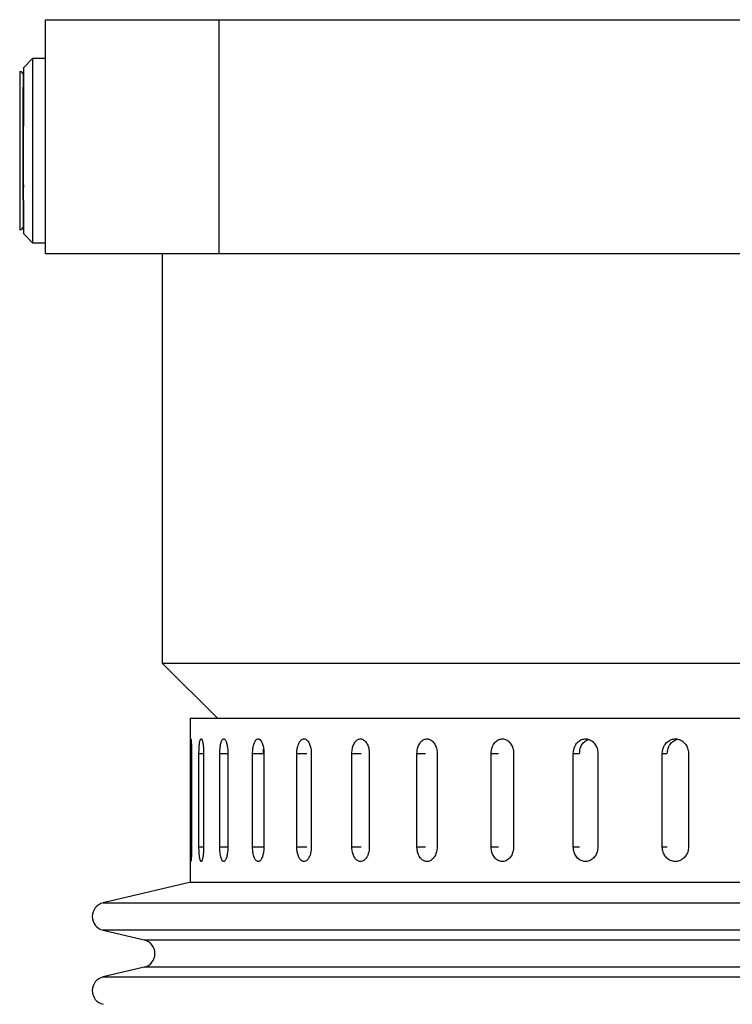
# Model space of a CAD drawing. Header units: inches. Extents: x 1.7 to 32.8, y 1.3 to 21.1.
# Tile 29 of 54: x 10.8 to 12.3, y 12.8 to 14.9. Entities that reach past the tile are written whole.
import ezdxf

# ---------------------------------------------------------------- set-up
doc = ezdxf.new("R2010")
doc.units = ezdxf.units.IN
doc.header["$MEASUREMENT"] = 0

msp = doc.modelspace()

# ---------------------------------------------------------------- linework, layer by layer
at = {"color": 7, "linetype": 'Continuous', "lineweight": 25}
for p, q in [((10.8527, 14.4144), (10.8527, 14.9144)), ((10.8527, 14.9144), (11.2244, 14.9144)), ((11.2244, 14.4144), (11.2244, 14.9144)), ((11.2244, 14.9144), (14.8527, 14.9144)), ((10.8253, 14.8312), (10.8056, 14.8115)), ((10.8253, 14.8312), (10.8252, 14.5532)), ((10.8527, 14.8312), (10.8253, 14.8312)), ((10.8056, 14.8115), (10.8055, 14.5613)), ((10.8056, 14.7876), (10.8056, 14.786)), ((10.8056, 14.786), (10.8056, 14.7718)), ((10.8056, 14.4572), (10.8253, 14.4375)), ((10.8253, 14.4375), (10.8527, 14.4375)), ((10.8527, 14.4144), (11.2244, 14.4144)), ((11.1027, 14.4144), (11.1027, 13.5394)), ((11.2244, 14.4144), (14.8527, 14.4144)), ((11.1027, 13.5394), (11.2207, 13.4214)), ((11.1027, 13.5394), (12.9772, 13.5394)), ((11.1622, 13.4214), (11.1622, 13.0714)), ((11.1622, 13.4214), (14.7932, 13.4214)), ((11.1627, 13.1464), (11.1627, 13.3464)), ((11.1627, 13.3464), (11.1652, 13.3464)), ((11.1652, 13.3464), (11.1652, 13.1464)), ((11.181, 13.1464), (11.181, 13.3464)), ((11.181, 13.3464), (11.191, 13.3464)), ((11.191, 13.3464), (11.191, 13.1464)), ((11.2256, 13.1464), (11.2256, 13.3464)), ((11.2256, 13.3464), (11.2428, 13.3464)), ((11.2428, 13.3464), (11.2428, 13.1464)), ((11.2957, 13.1464), (11.2957, 13.3464)), ((11.2957, 13.3464), (11.3185, 13.3464)), ((11.3187, 13.3464), (11.3192, 13.3554)), ((11.32, 13.3464), (11.32, 13.1464)), ((11.3903, 13.1464), (11.3903, 13.3464)), ((11.3903, 13.3464), (11.4118, 13.3464)), ((11.4213, 13.3464), (11.4213, 13.1464)), ((11.508, 13.1464), (11.508, 13.3464)), ((11.508, 13.3464), (11.5279, 13.3464)), ((11.5453, 13.3464), (11.5453, 13.1464)), ((11.6472, 13.1464), (11.6472, 13.3464)), ((11.6472, 13.3464), (11.6651, 13.3464)), ((11.6902, 13.3464), (11.6902, 13.1464)), ((11.8058, 13.1464), (11.8058, 13.3464)), ((11.8058, 13.3464), (11.8215, 13.3464)), ((11.8538, 13.3464), (11.8538, 13.1464)), ((11.9815, 13.1464), (11.9815, 13.3464)), ((11.9815, 13.3464), (11.9948, 13.3464)), ((12.0339, 13.3464), (12.0339, 13.1464)), ((12.1717, 13.1464), (12.1717, 13.3464)), ((12.1717, 13.3464), (12.1824, 13.3464)), ((12.2277, 13.3464), (12.2277, 13.1464)), ((11.1627, 13.1464), (11.1652, 13.1464)), ((11.181, 13.1464), (11.191, 13.1464)), ((11.2256, 13.1464), (11.2428, 13.1464)), ((11.2957, 13.1464), (11.3185, 13.1464)), ((11.3903, 13.1464), (11.4118, 13.1464)), ((11.508, 13.1464), (11.5279, 13.1464)), ((11.6472, 13.1464), (11.6651, 13.1464)), ((11.8058, 13.1464), (11.8215, 13.1464)), ((11.9815, 13.1464), (11.9948, 13.1464)), ((12.1717, 13.1464), (12.1824, 13.1464)), ((11.164, 13.0714), (10.976, 13.0269)), ((11.1622, 13.0714), (14.7932, 13.0714)), ((10.976, 13.0269), (11.8685, 13.0269)), ((11.8685, 13.0269), (14.9794, 13.0269)), ((10.976, 12.9685), (11.0638, 12.9477)), ((14.9794, 12.9685), (10.976, 12.9685)), ((11.0638, 12.9477), (11.9171, 12.9477)), ((11.9171, 12.9477), (14.8917, 12.9477)), ((11.0638, 12.8894), (10.976, 12.8686)), ((14.8917, 12.8894), (11.0638, 12.8894)), ((10.976, 12.8686), (11.8685, 12.8686)), ((11.8685, 12.8686), (14.9794, 12.8686))]:
    msp.add_line(p, q, dxfattribs=at)
at = {"color": 7, "linetype": 'Continuous', "lineweight": 25, "flags": 128}
msp.add_lwpolyline([(10.8252, 14.5532), (10.8252, 14.5215), (10.8252, 14.4936), (10.8252, 14.4706), (10.8252, 14.4533), (10.8252, 14.4421), (10.8253, 14.4376), (10.8253, 14.4375)], dxfattribs=at)
at = {"color": 7, "linetype": 'Continuous', "lineweight": 25}
for centre, radius, start, end in [((263.8592, 14.6344), 253.0615, 179.961671, 180.038329), ((10.7977, 14.7958), 0.00787, 3.9144, 90), ((86.8178, 14.5394), 76.0123, 179.983485, 180.061944), ((10.7977, 14.473), 0.00787, 270, 356.0856), ((10.9829, 12.9977), 0.03, 103.3212, 256.6788), ((11.0569, 12.9185), 0.03, 283.3212, 76.6788), ((10.9829, 12.8394), 0.03, 103.3212, 256.6788)]:
    msp.add_arc(centre, radius, start, end, dxfattribs=at)
for points, knots in [([(10.8056, 14.497), (10.8056, 14.4938), (10.8056, 14.4847), (10.8056, 14.4763), (10.8056, 14.4706), (10.8056, 14.4792), (10.8055, 14.5061), (10.8055, 14.5374), (10.8055, 14.5659), (10.8055, 14.5974), (10.8055, 14.6394), (10.8055, 14.6912), (10.8055, 14.7362), (10.8055, 14.7647), (10.8055, 14.7821), (10.8056, 14.7919), (10.8056, 14.7975), (10.8056, 14.7953), (10.8056, 14.7951)], [0, 0, 0, 0, 0.029692, 0.085789, 0.14072, 0.242763, 0.344805, 0.399737, 0.455834, 0.511931, 0.566862, 0.668904, 0.770947, 0.825878, 0.881975, 0.938072, 0.993003, 1, 1, 1, 1]), ([(11.1627, 13.3464), (11.1627, 13.3499), (11.1627, 13.3569), (11.1629, 13.3661), (11.1631, 13.3732), (11.1634, 13.3772), (11.1638, 13.3778), (11.1643, 13.3748), (11.1647, 13.3686), (11.1651, 13.36), (11.1652, 13.3521), (11.1652, 13.3475), (11.1652, 13.3464)], [0, 0, 0, 0, 0.107362, 0.214723, 0.322094, 0.429472, 0.536839, 0.644195, 0.751556, 0.858932, 0.966307, 1, 1, 1, 1]), ([(11.181, 13.3464), (11.1811, 13.3481), (11.1811, 13.3516), (11.1813, 13.3567), (11.1816, 13.3615), (11.182, 13.3658), (11.1825, 13.3697), (11.1832, 13.3728), (11.1839, 13.3752), (11.1847, 13.3768), (11.1855, 13.3775), (11.1863, 13.3774), (11.1872, 13.3763), (11.188, 13.3744), (11.1888, 13.3717), (11.1894, 13.3684), (11.19, 13.3643), (11.1905, 13.3598), (11.1908, 13.3549), (11.191, 13.3504), (11.191, 13.3475), (11.191, 13.3464)], [0, 0, 0, 0, 0.05292, 0.107375, 0.160295, 0.214749, 0.267674, 0.322133, 0.375061, 0.429523, 0.482446, 0.536903, 0.58982, 0.644272, 0.697192, 0.751646, 0.804573, 0.859035, 0.911961, 0.966423, 1, 1, 1, 1]), ([(11.2256, 13.3464), (11.2256, 13.3481), (11.2256, 13.3516), (11.226, 13.3567), (11.2266, 13.3615), (11.2273, 13.3658), (11.2283, 13.3697), (11.2294, 13.3728), (11.2307, 13.3752), (11.232, 13.3768), (11.2335, 13.3775), (11.2349, 13.3774), (11.2364, 13.3763), (11.2378, 13.3744), (11.2391, 13.3717), (11.2402, 13.3684), (11.2412, 13.3643), (11.242, 13.3598), (11.2425, 13.3549), (11.2428, 13.3504), (11.2428, 13.3475), (11.2428, 13.3464)], [0, 0, 0, 0, 0.05292, 0.107375, 0.160295, 0.214749, 0.267674, 0.322133, 0.375061, 0.429523, 0.482446, 0.536903, 0.58982, 0.644272, 0.697192, 0.751646, 0.804573, 0.859035, 0.911961, 0.966423, 1, 1, 1, 1]), ([(11.2957, 13.3464), (11.2958, 13.3499), (11.296, 13.3569), (11.2981, 13.3661), (11.3011, 13.3732), (11.3049, 13.3772), (11.309, 13.3778), (11.313, 13.3748), (11.3165, 13.3686), (11.319, 13.36), (11.3199, 13.3521), (11.32, 13.3475), (11.32, 13.3464)], [0, 0, 0, 0, 0.107362, 0.214723, 0.322094, 0.429472, 0.536839, 0.644195, 0.751556, 0.858932, 0.966307, 1, 1, 1, 1]), ([(11.3903, 13.3464), (11.3904, 13.3499), (11.3908, 13.3569), (11.3934, 13.3661), (11.3972, 13.3732), (11.4021, 13.3772), (11.4074, 13.3778), (11.4125, 13.3748), (11.4169, 13.3686), (11.42, 13.36), (11.4212, 13.3521), (11.4213, 13.3475), (11.4213, 13.3464)], [0, 0, 0, 0, 0.1073618, 0.2147232, 0.3220944, 0.429472, 0.536839, 0.6441948, 0.7515565, 0.8589318, 0.9663073, 1, 1, 1, 1]), ([(11.508, 13.3464), (11.5081, 13.3481), (11.5082, 13.3516), (11.509, 13.3567), (11.5102, 13.3615), (11.5119, 13.3658), (11.5141, 13.3697), (11.5166, 13.3728), (11.5193, 13.3752), (11.5223, 13.3768), (11.5254, 13.3775), (11.5286, 13.3774), (11.5317, 13.3763), (11.5347, 13.3744), (11.5374, 13.3717), (11.5398, 13.3684), (11.5419, 13.3643), (11.5435, 13.3598), (11.5447, 13.3549), (11.5451, 13.3509), (11.5453, 13.348), (11.5453, 13.347), (11.5453, 13.3464)], [0, 0, 0, 0, 0.052919, 0.107373, 0.160293, 0.214746, 0.26767, 0.322129, 0.375056, 0.429518, 0.48244, 0.536897, 0.589814, 0.644264, 0.697184, 0.751638, 0.804564, 0.859025, 0.91195, 0.966412, 0.983183, 1, 1, 1, 1]), ([(11.6472, 13.3464), (11.6473, 13.3481), (11.6474, 13.3516), (11.6483, 13.3567), (11.6498, 13.3615), (11.6517, 13.3658), (11.6542, 13.3697), (11.6571, 13.3728), (11.6603, 13.3752), (11.6637, 13.3768), (11.6673, 13.3775), (11.671, 13.3774), (11.6746, 13.3763), (11.678, 13.3744), (11.6811, 13.3717), (11.6839, 13.3684), (11.6863, 13.3643), (11.6881, 13.3598), (11.6894, 13.3549), (11.6901, 13.3504), (11.6901, 13.3475), (11.6902, 13.3464)], [0, 0, 0, 0, 0.05292, 0.107375, 0.160295, 0.214749, 0.267674, 0.322133, 0.375061, 0.429523, 0.482446, 0.536903, 0.58982, 0.644272, 0.697192, 0.751646, 0.804573, 0.859035, 0.911961, 0.966423, 1, 1, 1, 1]), ([(11.8058, 13.3464), (11.8061, 13.3499), (11.8066, 13.3569), (11.8107, 13.3661), (11.8167, 13.3732), (11.8243, 13.3772), (11.8325, 13.3778), (11.8404, 13.3748), (11.8471, 13.3686), (11.8519, 13.36), (11.8537, 13.3521), (11.8538, 13.3475), (11.8538, 13.3464)], [0, 0, 0, 0, 0.107362, 0.214723, 0.322094, 0.429472, 0.536839, 0.644195, 0.751556, 0.858932, 0.966307, 1, 1, 1, 1]), ([(11.9815, 13.3464), (11.9818, 13.3499), (11.9824, 13.3569), (11.9868, 13.3661), (11.9934, 13.3732), (12.0017, 13.3772), (12.0106, 13.3778), (12.0193, 13.3748), (12.0266, 13.3686), (12.0318, 13.36), (12.0337, 13.3521), (12.0339, 13.3475), (12.0339, 13.3464)], [0, 0, 0, 0, 0.107362, 0.214723, 0.322094, 0.429472, 0.536839, 0.644195, 0.751556, 0.858932, 0.966307, 1, 1, 1, 1]), ([(11.9949, 13.3464), (11.9951, 13.3499), (11.9957, 13.3569), (12.0002, 13.3661), (12.0064, 13.373), (12.0116, 13.3751), (12.0139, 13.3761)], [0, 0, 0, 0, 0.259913, 0.519824, 0.77976, 1, 1, 1, 1]), ([(12.1717, 13.3464), (12.172, 13.3499), (12.1726, 13.3569), (12.1774, 13.3661), (12.1845, 13.3732), (12.1933, 13.3772), (12.2029, 13.3778), (12.2121, 13.3748), (12.2199, 13.3686), (12.2255, 13.36), (12.2275, 13.3521), (12.2277, 13.3475), (12.2277, 13.3464)], [0, 0, 0, 0, 0.107362, 0.214723, 0.322094, 0.429472, 0.536839, 0.644195, 0.751556, 0.858932, 0.966307, 1, 1, 1, 1]), ([(12.1824, 13.3464), (12.1827, 13.3499), (12.1833, 13.3569), (12.1881, 13.3662), (12.1952, 13.3729), (12.2011, 13.3765), (12.2044, 13.3767), (12.2045, 13.3767)], [0, 0, 0, 0, 0.247922, 0.495843, 0.743787, 0.991747, 1, 1, 1, 1]), ([(11.1652, 13.1464), (11.1652, 13.1429), (11.1652, 13.136), (11.1649, 13.1267), (11.1644, 13.1196), (11.164, 13.1156), (11.1635, 13.115), (11.1632, 13.118), (11.1629, 13.1242), (11.1628, 13.1329), (11.1627, 13.1408), (11.1627, 13.1453), (11.1627, 13.1464)], [0, 0, 0, 0, 0.107362, 0.214723, 0.322094, 0.429472, 0.536839, 0.644195, 0.751556, 0.858932, 0.966307, 1, 1, 1, 1]), ([(11.191, 13.1464), (11.191, 13.1447), (11.191, 13.1412), (11.1907, 13.1362), (11.1903, 13.1313), (11.1898, 13.127), (11.1892, 13.1232), (11.1885, 13.12), (11.1877, 13.1176), (11.1869, 13.116), (11.186, 13.1153), (11.1852, 13.1155), (11.1844, 13.1165), (11.1836, 13.1184), (11.1829, 13.1211), (11.1823, 13.1245), (11.1818, 13.1285), (11.1815, 13.133), (11.1812, 13.138), (11.1811, 13.1425), (11.1811, 13.1453), (11.181, 13.1464)], [0, 0, 0, 0, 0.05292, 0.107375, 0.160295, 0.214749, 0.267674, 0.322133, 0.375061, 0.429523, 0.482446, 0.536903, 0.58982, 0.644272, 0.697192, 0.751646, 0.804573, 0.859035, 0.911961, 0.966423, 1, 1, 1, 1]), ([(11.2428, 13.1464), (11.2428, 13.1447), (11.2428, 13.1412), (11.2424, 13.1362), (11.2417, 13.1313), (11.2409, 13.127), (11.2398, 13.1232), (11.2386, 13.12), (11.2373, 13.1176), (11.2359, 13.116), (11.2344, 13.1153), (11.233, 13.1155), (11.2315, 13.1165), (11.2302, 13.1184), (11.229, 13.1211), (11.2279, 13.1245), (11.227, 13.1285), (11.2263, 13.133), (11.2258, 13.138), (11.2256, 13.1425), (11.2256, 13.1453), (11.2256, 13.1464)], [0, 0, 0, 0, 0.05292, 0.107375, 0.160295, 0.214749, 0.267674, 0.322133, 0.375061, 0.429523, 0.482446, 0.536903, 0.58982, 0.644272, 0.697192, 0.751646, 0.804573, 0.859035, 0.911961, 0.966423, 1, 1, 1, 1]), ([(11.32, 13.1464), (11.3199, 13.1447), (11.3199, 13.1412), (11.3193, 13.1362), (11.3184, 13.1313), (11.3173, 13.127), (11.3158, 13.1232), (11.3141, 13.12), (11.3123, 13.1176), (11.3103, 13.116), (11.3082, 13.1153), (11.3062, 13.1155), (11.3042, 13.1165), (11.3023, 13.1184), (11.3005, 13.1211), (11.299, 13.1245), (11.2977, 13.1285), (11.2967, 13.133), (11.296, 13.138), (11.2958, 13.1419), (11.2957, 13.1448), (11.2957, 13.1459), (11.2957, 13.1464)], [0, 0, 0, 0, 0.0529193, 0.1073734, 0.1602927, 0.2147463, 0.2676704, 0.3221291, 0.3750562, 0.4295184, 0.4824402, 0.536897, 0.5898135, 0.6442644, 0.6971839, 0.7516376, 0.8045636, 0.8590245, 0.9119505, 0.9664117, 0.9831825, 1, 1, 1, 1]), ([(11.4213, 13.1464), (11.4211, 13.1429), (11.4207, 13.136), (11.418, 13.1267), (11.414, 13.1196), (11.409, 13.1156), (11.4037, 13.115), (11.3987, 13.118), (11.3944, 13.1242), (11.3915, 13.1329), (11.3904, 13.1408), (11.3903, 13.1453), (11.3903, 13.1464)], [0, 0, 0, 0, 0.107362, 0.214723, 0.322094, 0.429472, 0.536839, 0.644195, 0.751556, 0.858932, 0.966307, 1, 1, 1, 1]), ([(11.5453, 13.1464), (11.5451, 13.1429), (11.5446, 13.136), (11.5414, 13.1267), (11.5366, 13.1196), (11.5306, 13.1156), (11.5242, 13.115), (11.5182, 13.118), (11.5131, 13.1242), (11.5095, 13.1329), (11.5081, 13.1408), (11.508, 13.1453), (11.508, 13.1464)], [0, 0, 0, 0, 0.107362, 0.214723, 0.322094, 0.429472, 0.536839, 0.644195, 0.751556, 0.858932, 0.966307, 1, 1, 1, 1]), ([(11.6902, 13.1464), (11.6901, 13.1447), (11.69, 13.1412), (11.689, 13.1362), (11.6875, 13.1313), (11.6855, 13.127), (11.683, 13.1232), (11.68, 13.12), (11.6768, 13.1176), (11.6733, 13.116), (11.6697, 13.1153), (11.666, 13.1155), (11.6625, 13.1165), (11.6591, 13.1184), (11.656, 13.1211), (11.6533, 13.1245), (11.651, 13.1285), (11.6492, 13.133), (11.6479, 13.138), (11.6473, 13.1425), (11.6472, 13.1453), (11.6472, 13.1464)], [0, 0, 0, 0, 0.05292, 0.107375, 0.160295, 0.214749, 0.267674, 0.322133, 0.375061, 0.429523, 0.482446, 0.536903, 0.58982, 0.644272, 0.697192, 0.751646, 0.804573, 0.859035, 0.911961, 0.966423, 1, 1, 1, 1]), ([(11.8538, 13.1464), (11.8536, 13.1429), (11.853, 13.136), (11.8488, 13.1267), (11.8427, 13.1196), (11.835, 13.1156), (11.8268, 13.115), (11.819, 13.118), (11.8123, 13.1242), (11.8077, 13.1329), (11.806, 13.1408), (11.8058, 13.1453), (11.8058, 13.1464)], [0, 0, 0, 0, 0.107362, 0.214723, 0.322094, 0.429472, 0.536839, 0.644195, 0.751556, 0.858932, 0.966307, 1, 1, 1, 1]), ([(12.0339, 13.1464), (12.0336, 13.1429), (12.033, 13.136), (12.0285, 13.1267), (12.0218, 13.1196), (12.0134, 13.1156), (12.0045, 13.115), (11.9959, 13.118), (11.9886, 13.1242), (11.9836, 13.1329), (11.9816, 13.1408), (11.9815, 13.1453), (11.9815, 13.1464)], [0, 0, 0, 0, 0.107362, 0.214723, 0.322094, 0.429472, 0.536839, 0.644195, 0.751556, 0.858932, 0.966307, 1, 1, 1, 1]), ([(12.2277, 13.1464), (12.2274, 13.1429), (12.2268, 13.136), (12.2219, 13.1267), (12.2148, 13.1196), (12.2059, 13.1156), (12.1963, 13.115), (12.1871, 13.118), (12.1794, 13.1242), (12.1739, 13.1329), (12.1719, 13.1408), (12.1717, 13.1453), (12.1717, 13.1464)], [0, 0, 0, 0, 0.107362, 0.214723, 0.322094, 0.429472, 0.536839, 0.644195, 0.751556, 0.858932, 0.966307, 1, 1, 1, 1])]:
    msp.add_open_spline(points, degree=3, knots=knots, dxfattribs=at)

doc.saveas('drawing.dxf')
